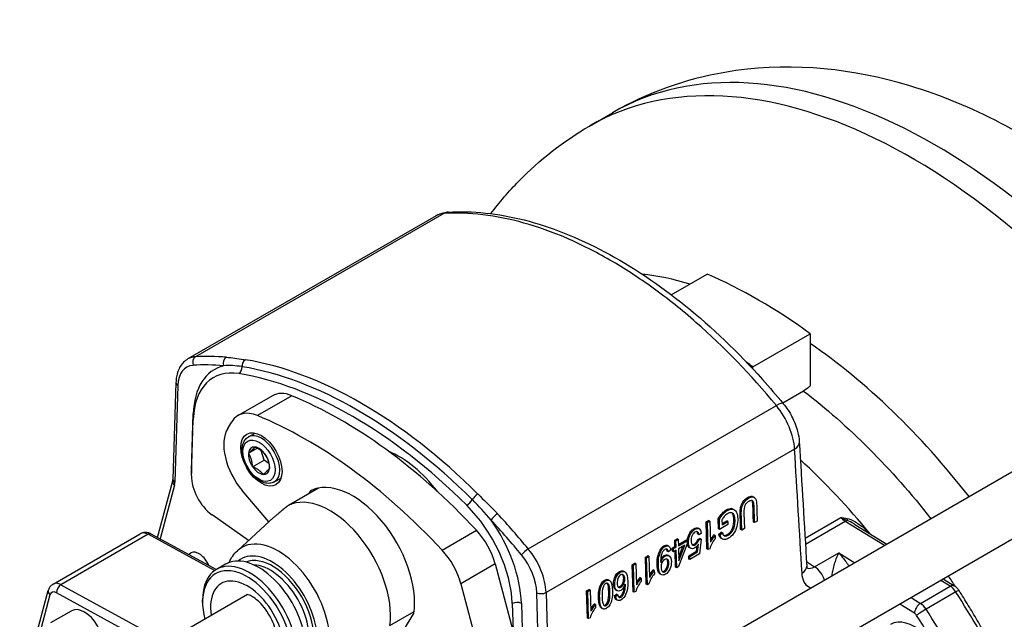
# Model space of a CAD drawing. Header units: millimetres. Extents: x -309 to 8091, y -6405 to -465.
# Tile 11 of 57: x 724 to 876, y -4102 to -4010. Entities that reach past the tile are written whole.
import ezdxf

# ---------------------------------------------------------------- set-up
doc = ezdxf.new("R2010")
doc.units = ezdxf.units.MM
doc.header["$LTSCALE"] = 20
doc.layers.add('02-LINIE-035', color=2, linetype='CONTINUOUS')

msp = doc.modelspace()

# ---------------------------------------------------------------- linework, layer by layer
at = {"layer": '02-LINIE-035'}
for p, q in [((812.32, -4026.34), (815.85, -4024.3)), ((788.66, -4040.16), (750.4, -4062.25)), ((789.84, -4039.82), (751.59, -4061.91)), ((796.89, -4040.15), (796.89, -4040.15)), ((818.72, -4048.98), (818.72, -4048.98)), ((824.93, -4052.35), (830.45, -4049.17)), ((837.52, -4063.45), (846.36, -4058.35)), ((846.36, -4058.35), (846.36, -4066.41)), ((837.52, -4063.78), (837.52, -4063.45)), ((837.52, -4065.25), (837.52, -4065.25)), ((748.56, -4065.88), (748.1, -4080.82)), ((748.85, -4066.32), (748.39, -4081.26)), ((763.44, -4067.92), (758.13, -4070.98)), ((766.43, -4067.91), (761.12, -4070.97)), ((845.32, -4067.19), (842.13, -4069.04)), ((802.89, -4091.53), (841.14, -4069.44)), ((750.97, -4079.39), (751.24, -4070.71)), ((750.97, -4080.23), (751.24, -4071.56)), ((756.54, -4072.98), (757.19, -4071.92)), ((759.73, -4074.27), (760.76, -4073.67)), ((759.75, -4076.75), (761.08, -4075.99)), ((884.66, -4075.51), (778.59, -4136.75)), ((843.94, -4076.13), (805.62, -4098.25)), ((762.15, -4077.83), (761.72, -4076.38)), ((760.38, -4078.85), (762.15, -4077.83)), ((762.89, -4078.38), (762.15, -4077.83)), ((763.73, -4081.19), (764.76, -4080.6)), ((745.73, -4089.76), (748.07, -4081.02)), ((748.33, -4081.69), (746.11, -4089.97)), ((770.52, -4082.16), (765.9, -4084.83)), ((762.87, -4087.37), (758.78, -4082.54)), ((769.29, -4082.58), (769.01, -4083.03)), ((889.16, -4083.3), (783.09, -4144.54)), ((837.71, -4083.57), (837.53, -4083.48)), ((835.81, -4085.17), (835.63, -4085.08)), ((759.76, -4090.22), (754.12, -4086.25)), ((834.39, -4085.41), (834.21, -4085.32)), ((834.63, -4085.49), (834.45, -4085.39)), ((836.13, -4086), (836.2, -4088.39)), ((845.56, -4089.87), (851.07, -4086.68)), ((758.04, -4091.8), (763, -4087.25)), ((829.23, -4088.42), (829.06, -4088.32)), ((830.32, -4087.37), (830.69, -4087.16)), ((830.44, -4091.54), (830.32, -4087.37)), ((830.5, -4087.47), (830.32, -4087.37)), ((830.5, -4087.47), (830.87, -4087.25)), ((830.62, -4091.63), (830.5, -4087.47)), ((830.87, -4087.25), (830.69, -4087.16)), ((830.87, -4087.25), (830.96, -4090.5)), ((832.22, -4088.43), (832.17, -4086.89)), ((832.35, -4086.99), (832.17, -4086.89)), ((832.39, -4088.53), (832.35, -4086.99)), ((833.67, -4087.78), (832.39, -4088.53)), ((832.75, -4087.04), (832.77, -4087.81)), ((832.76, -4087.62), (833.48, -4087.2)), ((832.77, -4087.81), (833.66, -4087.3)), ((833.66, -4087.3), (833.48, -4087.2)), ((833.66, -4087.3), (833.67, -4087.78)), ((837.78, -4087.48), (837.6, -4087.39)), ((838.18, -4087.25), (837.78, -4087.48)), ((851.77, -4087.28), (845.62, -4090.83)), ((857.81, -4091.01), (851.77, -4087.28)), ((853.25, -4087.75), (858.18, -4090.79)), ((729.62, -4096.94), (743.06, -4089.19)), ((744.26, -4089.28), (730.83, -4097.04)), ((754.5, -4094.88), (744.26, -4089.28)), ((754.77, -4094.71), (744.76, -4089.23)), ((789.59, -4091.7), (794.9, -4088.64)), ((827.8, -4089.46), (827.62, -4089.37)), ((828.97, -4088.9), (828.93, -4088.87)), ((829.19, -4089.37), (829.02, -4089.28)), ((829.58, -4089.1), (829.19, -4089.37)), ((831.3, -4089.95), (831.13, -4089.85)), ((831.69, -4089.46), (831.51, -4089.36)), ((831.69, -4089.46), (831.7, -4089.95)), ((832.39, -4088.53), (832.22, -4088.43)), ((832.29, -4089.28), (832.64, -4088.93)), ((832.46, -4089.37), (832.29, -4089.28)), ((832.46, -4089.37), (832.82, -4089.03)), ((832.71, -4089.92), (832.54, -4089.82)), ((832.82, -4089.03), (832.64, -4088.93)), ((833.3, -4089.55), (833.12, -4089.46)), ((834.19, -4089.03), (834.01, -4088.94)), ((834.5, -4088.55), (834.32, -4088.45)), ((835.81, -4088.62), (835.63, -4088.53)), ((836.2, -4088.39), (835.81, -4088.62)), ((824.52, -4091.1), (824.35, -4091)), ((825.09, -4091.4), (825.5, -4091.16)), ((825.27, -4091.49), (825.68, -4091.26)), ((825.47, -4090.17), (825.84, -4089.96)), ((825.5, -4091.16), (825.47, -4090.17)), ((825.65, -4090.27), (825.47, -4090.17)), ((825.68, -4091.26), (825.5, -4091.16)), ((825.65, -4090.27), (826.02, -4090.05)), ((825.68, -4091.26), (825.65, -4090.27)), ((826.02, -4090.05), (825.84, -4089.96)), ((826.02, -4090.05), (826.05, -4091.05)), ((826.04, -4090.85), (827.18, -4090.2)), ((826.05, -4091.05), (827.35, -4090.29)), ((827, -4090.97), (826.06, -4091.51)), ((827.37, -4090.76), (826.07, -4094.24)), ((826.1, -4092.85), (826.74, -4091.12)), ((826.12, -4093.38), (827, -4090.97)), ((827.35, -4090.29), (827.18, -4090.2)), ((827.35, -4090.29), (827.37, -4090.76)), ((827.89, -4091.39), (827.71, -4091.29)), ((827.97, -4091.44), (827.79, -4091.34)), ((828.97, -4090.57), (828.8, -4090.48)), ((828.82, -4091.9), (828.91, -4091.09)), ((829, -4092), (829.13, -4090.79)), ((829.01, -4090.06), (829.36, -4089.92)), ((829.19, -4090.15), (829.01, -4090.06)), ((829.19, -4090.15), (829.54, -4090.01)), ((829.54, -4090.01), (829.31, -4092.31)), ((829.54, -4090.01), (829.36, -4089.92)), ((832.84, -4090.02), (832.67, -4089.93)), ((750.5, -4092.37), (750.88, -4092.15)), ((820.95, -4092.78), (821.32, -4092.57)), ((821.07, -4096.95), (820.95, -4092.78)), ((821.12, -4092.88), (820.95, -4092.78)), ((821.12, -4092.88), (821.49, -4092.66)), ((821.25, -4097.05), (821.12, -4092.88)), ((821.49, -4092.66), (821.32, -4092.57)), ((821.49, -4092.66), (821.59, -4095.91)), ((823.03, -4092.69), (822.85, -4092.59)), ((823.38, -4091.75), (823.2, -4091.66)), ((824.48, -4091.96), (824.3, -4091.87)), ((824.57, -4092.59), (824.39, -4092.49)), ((824.83, -4091.71), (824.48, -4091.96)), ((825.11, -4091.87), (825.09, -4091.4)), ((825.27, -4091.49), (825.09, -4091.4)), ((825.28, -4091.96), (825.11, -4091.87)), ((825.28, -4091.96), (825.27, -4091.49)), ((825.69, -4091.73), (825.28, -4091.96)), ((825.59, -4094.32), (825.52, -4091.83)), ((825.77, -4094.42), (825.69, -4091.73)), ((826.06, -4091.51), (826.12, -4093.38)), ((827.62, -4092.6), (828.82, -4091.9)), ((827.63, -4093.09), (827.62, -4092.6)), ((827.8, -4092.69), (827.62, -4092.6)), ((827.8, -4092.69), (829, -4092)), ((827.81, -4093.18), (827.8, -4092.69)), ((829.31, -4092.31), (827.81, -4093.18)), ((829, -4092), (828.82, -4091.9)), ((830.62, -4091.63), (830.44, -4091.54)), ((830.86, -4091.5), (830.62, -4091.63)), ((847.03, -4094.3), (850.75, -4092.15)), ((850.75, -4092.15), (853.21, -4093.66)), ((756.2, -4093.88), (754.79, -4094.7)), ((797.8, -4093.85), (792.49, -4096.91)), ((797.8, -4093.85), (801.3, -4106.99)), ((818.92, -4093.96), (819.29, -4093.74)), ((819.04, -4098.12), (818.92, -4093.96)), ((819.09, -4094.05), (818.92, -4093.96)), ((819.09, -4094.05), (819.46, -4093.84)), ((819.22, -4098.22), (819.09, -4094.05)), ((819.46, -4093.84), (819.29, -4093.74)), ((819.46, -4093.84), (819.56, -4097.08)), ((824.4, -4094.51), (824.22, -4094.42)), ((824.37, -4093.14), (824.25, -4093.08)), ((825.77, -4094.42), (825.59, -4094.32)), ((826.07, -4094.24), (825.77, -4094.42)), ((827.81, -4093.18), (827.63, -4093.09)), ((817.68, -4095.72), (817.5, -4095.63)), ((817.75, -4095.05), (817.57, -4094.96)), ((821.93, -4095.36), (821.75, -4095.26)), ((822.31, -4094.87), (822.13, -4094.77)), ((822.31, -4094.87), (822.33, -4095.36)), ((823.4, -4095.49), (823.23, -4095.4)), ((730.83, -4097.04), (746.95, -4105.86)), ((792.49, -4096.91), (796, -4110.05)), ((814.27, -4097.01), (814.1, -4096.91)), ((815.38, -4096.38), (815.2, -4096.28)), ((817.62, -4096.93), (817.44, -4096.83)), ((819.9, -4096.53), (819.72, -4096.44)), ((820.28, -4096.04), (820.1, -4095.95)), ((820.28, -4096.04), (820.3, -4096.53)), ((821.25, -4097.05), (821.07, -4096.95)), ((821.48, -4096.91), (821.25, -4097.05)), ((863.35, -4099.93), (867.95, -4097.27)), ((867.95, -4097.27), (866.5, -4096.38)), ((866.88, -4096.16), (868.57, -4097.21)), ((724.47, -4114.41), (728.88, -4097.94)), ((729.14, -4098.61), (725.57, -4111.93)), ((745.52, -4106.69), (730.14, -4098.28)), ((759.6, -4098.56), (740.69, -4109.48)), ((804.67, -4113.75), (804.21, -4098.28)), ((805.62, -4098.25), (806.08, -4113.72)), ((811.88, -4098.01), (812.25, -4097.8)), ((812.01, -4102.18), (811.88, -4098.01)), ((812.06, -4098.11), (811.88, -4098.01)), ((812.06, -4098.11), (812.43, -4097.9)), ((812.19, -4102.28), (812.06, -4098.11)), ((812.43, -4097.9), (812.25, -4097.8)), ((812.43, -4097.9), (812.53, -4101.14)), ((816.14, -4098.75), (816.5, -4098.49)), ((816.31, -4098.84), (816.14, -4098.75)), ((816.31, -4098.84), (816.68, -4098.59)), ((816.59, -4097.97), (816.41, -4097.87)), ((816.68, -4098.59), (816.5, -4098.49)), ((817.52, -4098.63), (817.34, -4098.54)), ((817.78, -4097.96), (817.6, -4097.87)), ((819.22, -4098.22), (819.04, -4098.12)), ((819.45, -4098.08), (819.22, -4098.22)), ((868.82, -4098.17), (864.22, -4100.82)), ((752.66, -4099.8), (752.66, -4099.39)), ((800.41, -4099.95), (800.53, -4104.11)), ((801.82, -4099.92), (802.09, -4108.9)), ((812.87, -4100.59), (812.69, -4100.49)), ((813.25, -4100.1), (813.07, -4100.01)), ((813.25, -4100.1), (813.27, -4100.59)), ((813.99, -4100.08), (813.81, -4099.98)), ((815.15, -4099.63), (815.33, -4099.73)), ((816.61, -4099.44), (816.43, -4099.35)), ((816.63, -4099.45), (816.45, -4099.36)), ((862.43, -4101.44), (860.17, -4100.04)), ((861.91, -4099.03), (863.35, -4099.93)), ((729.27, -4102.89), (732.46, -4101.06)), ((781.56, -4103.34), (785.3, -4101.18)), ((781.68, -4107.3), (785.26, -4101.46)), ((814.38, -4100.75), (814.2, -4100.66)), ((812.19, -4102.28), (812.01, -4102.18)), ((812.42, -4102.14), (812.19, -4102.28))]:
    msp.add_line(p, q, dxfattribs=at)
for centre, major_axis, ratio, start_param, end_param in [((865.57, -4110.42), (-49.72, 86.12), 0.57735, 4.847399, 6.283185), ((862.04, -4112.46), (-49.72, 86.12), 0.57735, 4.87223, 6.283185), ((790.69, -4042.1), (-0.15, 2.5), 0.784976, 0, 0.373548), ((838.4, -4123.58), (43.12, -74.69), 0.57735, 2.225387, 2.487002), ((829.56, -4128.68), (-43.13, 74.69), 0.57735, 5.450533, 5.4506), ((754.15, -4068.75), (-3.75, 6.5), 0.57735, 6.002631, 6.283185), ((751.93, -4062.82), (-0.061, 0.998), 0.784573, 0.373226, 1.944022), ((777.24, -4130.32), (-37.5, 64.95), 0.57735, 5.90304, 6.002631), ((756.61, -4062.88), (0.082, 0.997), 0.758208, 0.483252, 2.054048), ((759.5, -4063.26), (0.16, 0.987), 0.738562, 0.542603, 1.860719), ((777.19, -4130.34), (37.5, -64.95), 0.57735, 2.011268, 2.701121), ((753.44, -4069.16), (-3.25, 5.63), 0.57735, 6.002631, 7.033677), ((776.53, -4130.72), (-37, 64.09), 0.57735, 5.90304, 6.002631), ((762.54, -4077.7), (-8, 13.86), 0.57735, 6.125303, 7.033677), ((761.84, -4078.1), (-7.5, 12.99), 0.57735, 5.842713, 7.033677), ((758.01, -4063.6), (-0.16, -0.987), 0.738562, 0.542603, 1.860719), ((776.51, -4130.74), (-37.12, 64.3), 0.57735, 5.152861, 5.842713), ((829.56, -4128.68), (-43.12, 74.69), 0.57735, 5.36698, 5.383094), ((775.82, -4131.13), (36.75, -63.65), 0.57735, 2.011268, 2.701121), ((749.56, -4065.91), (-1, 0.031), 0.597148, 0, 0.803471), ((767.19, -4074.41), (-3.75, 6.5), 0.57735, 5.642147, 6.283185), ((774.05, -4132.92), (37.5, -64.95), 0.57735, 1.952272, 2.500554), ((840.28, -4070.73), (1.93, 1.59), 0.225675, 0, 0.936264), ((750.53, -4071.12), (1, -0.031), 0.597148, 0.729771, 0.803471), ((761.88, -4077.47), (-3.75, 6.5), 0.57735, 5.642147, 6.586274), ((768.75, -4135.98), (37.5, -64.95), 0.57735, 1.952272, 2.500554), ((761.24, -4078.53), (-3.75, 6.5), 0.57735, 0.303088, 1.873885), ((761.73, -4077.73), (-2, 3.46), 0.57735, 3.141593, 6.283185), ((761.37, -4077.93), (-1.15, 2), 0.57735, 5.889584, 6.936781), ((761.37, -4077.93), (-1.15, 2), 0.57735, 4.842386, 5.889584), ((842.18, -4075.18), (2.5, 0.15), 0.576257, 5.463893, 6.283182), ((761.37, -4077.93), (1.15, -2), 0.57735, 3.795188, 4.842386), ((761.37, -4077.93), (-1.15, 2), 0.57735, 3.795188, 4.842386), ((782.89, -4090.31), (-8, 13.86), 0.57735, 4.939577, 5.634531), ((761.37, -4077.93), (1.15, -2), 0.57735, 4.842386, 5.889584), ((761.37, -4077.93), (1.15, -2), 0.57735, 5.889584, 6.936781), ((829.56, -4128.68), (38.12, -66.03), 0.57735, 1.852144, 2.068955), ((829.56, -4128.68), (38.12, -66.03), 0.57735, 1.852144, 2.068955), ((754.5, -4082.42), (-2.5, 4.33), 0.57735, 0.750492, 2.247736), ((755.21, -4082.01), (-3, 5.2), 0.57735, 0.750492, 0.85934), ((750.26, -4079.8), (1, -0.031), 0.597148, 0.767325, 0.803471), ((749.04, -4081.28), (-0.966, 0.259), 0.707107, 0, 0.955317), ((749.1, -4080.85), (-1, 0.031), 0.597148, 0, 0.803471), ((746.62, -4080.17), (-1.24, 2.18), 0.577595, 3.67043, 3.898803), ((775.82, -4094.39), (-6.75, 11.69), 0.57735, 3.779577, 6.251377), ((772.29, -4096.43), (-6.62, 11.47), 0.57735, 3.782752, 6.248203), ((794.88, -4083.69), (0.704, 0.71), 0.348127, 0.9073, 2.225417), ((793.63, -4084.17), (-0.704, -0.71), 0.348127, 0.9073, 2.225417), ((789.81, -4094.26), (7.5, -12.99), 0.57735, 0.820305, 2.011268), ((885.16, -4181.1), (-48.59, 96.58), 0.067807, 0.053456, 0.144385), ((797.87, -4086.7), (0.731, 0.682), 0.302965, 0.919996, 2.490793), ((777.24, -4130.32), (37.5, -64.95), 0.57735, 1.85135, 1.950941), ((851.83, -4085.28), (-1.25, 2.17), 0.57735, 1.913433, 2.321288), ((852.34, -4086.27), (-0.189, -0.982), 0.24837, 5.36209, 5.899738), ((776.53, -4130.72), (-37, 64.09), 0.57735, 4.992943, 5.092534), ((790.52, -4093.85), (8, -13.86), 0.57735, 0.820305, 1.728679), ((851.74, -4088.28), (0.66, 1.06), 0.556849, 0.451483, 0.802253), ((744.31, -4091.35), (-1.25, 2.17), 0.57735, 5.523967, 6.283185), ((744.28, -4090.11), (0.48, 0.877), 0.592266, 0, 0.771961), ((792.81, -4093.07), (3.75, -6.5), 0.57735, 1.134464, 1.952272), ((788.96, -4186.12), (39.8, 97.34), 0.049373, 6.200638, 6.259966), ((789.13, -4186.22), (39.8, 97.34), 0.049373, 6.200638, 6.273942), ((722.68, -4253.07), (-106.58, -164.64), 0.050732, 3.078795, 3.142594), ((839.81, -4085.22), (-9.14, -6.14), 0.197291, 5.807519, 5.869108), ((828.84, -4096.87), (-3.18, -7.81), 0.128514, 3.479918, 3.651957), ((829.02, -4096.96), (-3.18, -7.81), 0.128514, 3.479918, 3.651957), ((834, -4083.78), (0.84, 5.74), 0.183085, 2.74816, 2.983037), ((841.28, -4077.6), (-8.22, -11.89), 0.151936, 6.244083, 6.387431), ((841.11, -4077.51), (-8.22, -11.89), 0.151936, 0.062489, 0.104246), ((827.11, -4086.04), (-7.31, 2.16), 0.497015, 2.923609, 3.072106), ((827.28, -4086.14), (-7.31, 2.16), 0.497015, 2.923609, 3.072106), ((764.32, -4101.03), (-5.61, 9.72), 0.57735, 3.013967, 6.410811), ((825.02, -4088.36), (-3.93, 1.86), 0.603491, 3.029958, 3.21062), ((825.19, -4088.46), (-3.93, 1.86), 0.603491, 3.029958, 3.21062), ((839.98, -4085.31), (-9.14, -6.14), 0.197291, 5.807519, 5.942851), ((752.13, -4094.32), (-1.25, 2.17), 0.57735, 4.491848, 6.283185), ((759.91, -4103.57), (-5.12, 8.88), 0.57735, 2.356194, 7.068583), ((761.33, -4102.76), (5.12, -8.88), 0.57735, 0, 3.141593), ((763.45, -4101.53), (4.87, -8.44), 0.57735, 6.187267, 9.520696), ((763.45, -4101.53), (-4.5, 7.79), 0.57735, 3.221062, 6.203716), ((787.51, -4096.13), (-3.75, 6.5), 0.57735, 4.276057, 5.093864), ((802.55, -4092.04), (0.772, 0.635), 0.226078, 0.936395, 2.507191), ((799.61, -4095.81), (-3.25, 5.63), 0.57735, 3.961897, 4.992943), ((800.32, -4095.41), (3.75, -6.5), 0.57735, 0.820305, 1.85135), ((876.48, -4156.91), (52.84, -65.75), 0.147592, 3.193694, 3.263038), ((876.66, -4157), (52.84, -65.75), 0.147592, 3.193694, 3.263038), ((763.09, -4101.74), (4.25, -7.36), 0.57735, 0.344744, 2.796849), ((843.32, -4094.32), (2.5, 0.15), 0.576246, 5.463903, 6.283185), ((846.97, -4096.3), (-1.25, 2.17), 0.57735, 4.371524, 5.462881), ((759.56, -4103.78), (4.87, -8.44), 0.57735, 5.192118, 10.515846), ((830.43, -4090.63), (-9.14, -6.14), 0.197291, 5.807519, 5.869108), ((830.61, -4090.73), (-9.14, -6.14), 0.197291, 5.807519, 5.942851), ((819.47, -4102.28), (-3.18, -7.81), 0.128514, 3.479918, 3.651957), ((819.64, -4102.37), (-3.18, -7.81), 0.128514, 3.479918, 3.651957), ((829.56, -4128.68), (-43.13, 74.69), 0.57735, 4.800249, 4.822803), ((730.87, -4099.11), (-1.25, 2.17), 0.57735, 5.523967, 6.283185), ((730.84, -4097.87), (-0.48, -0.877), 0.592266, 3.913554, 5.48435), ((759.56, -4103.78), (4, -6.93), 0.57735, 5.309795, 10.398168), ((786.79, -4044.9), (30.32, -53.03), 0.146861, 0.06209, 0.126325), ((805.33, -4070.2), (-11.87, 28.29), 0.12003, 3.307525, 3.380563), ((805.51, -4070.3), (-11.87, 28.29), 0.12003, 3.307525, 3.437426), ((828.4, -4091.8), (-9.14, -6.14), 0.197291, 5.807519, 5.869108), ((828.58, -4091.9), (-9.14, -6.14), 0.197291, 5.807519, 5.942851), ((817.44, -4103.45), (-3.18, -7.81), 0.128514, 3.479918, 3.651957), ((817.61, -4103.55), (-3.18, -7.81), 0.128514, 3.479918, 3.651957), ((867.92, -4098.28), (0.66, 1.06), 0.556849, 0, 0.802253), ((867.9, -4098.88), (-1, 1.73), 0.57735, 4.789064, 5.462881), ((729.85, -4098.2), (-0.966, 0.259), 0.707107, 0, 0.955317), ((730.17, -4099.52), (-0.75, 1.3), 0.57735, 5.523967, 6.806784), ((804.92, -4097.87), (1, 0.03), 0.556849, 3.910136, 5.480933), ((1180.3, -3442.75), (-363.85, -656.6), 0.023578, 6.251246, 6.282306), ((1180.47, -3442.85), (-363.85, -656.6), 0.023578, 6.251246, 6.282306), ((822.81, -4068.62), (5.91, 30.36), 0.063735, 2.992803, 3.104036), ((808.81, -4084.62), (-8.09, 14.36), 0.258123, 3.283486, 3.417323), ((808.98, -4084.71), (-8.09, 14.36), 0.258123, 3.283486, 3.417323), ((868.24, -4098.61), (1.05, 0.67), 0.062544, 0, 0.953929), ((827.97, -4129.6), (-44.37, 76.86), 0.57735, 4.635714, 4.789064), ((801.12, -4100.33), (1, 0.03), 0.556849, 0.768544, 2.33934), ((821.37, -4095.86), (-9.14, -6.14), 0.197291, 5.807519, 5.869108), ((810.41, -4107.51), (-3.18, -7.81), 0.128514, 3.479918, 3.651957), ((810.58, -4107.6), (-3.18, -7.81), 0.128514, 3.479918, 3.651957), ((863.32, -4100.93), (-0.66, -1.06), 0.556849, 3.943845, 5.514642), ((863.3, -4101.53), (1, -1.73), 0.57735, 1.647472, 2.321288), ((734.46, -4104.52), (-2, 3.46), 0.57735, 3.141593, 6.283185), ((821.55, -4095.96), (-9.14, -6.14), 0.197291, 5.807519, 5.942851), ((862.49, -4109.67), (3.75, -6.5), 0.57735, 0, 3.141593), ((862.42, -4102.04), (-0.375, 0.65), 0.57735, 4.789064, 5.462881), ((863.65, -4101.26), (-1.05, -0.67), 0.062544, 4.095522, 5.666318), ((822.49, -4132.76), (-43.75, 75.78), 0.57735, 4.635714, 4.789064), ((823.38, -4132.25), (44.37, -76.86), 0.57735, 1.494121, 1.647472)]:
    msp.add_ellipse(centre, major_axis=major_axis, ratio=ratio, start_param=start_param, end_param=end_param, dxfattribs=at)
for centre, major_axis in [((761.73, -4077.73), (-2.25, 3.9)), ((761.37, -4077.93), (-1.75, 3.03))]:
    msp.add_ellipse(centre, major_axis=major_axis, ratio=0.57735, dxfattribs=at)
for points, knots in [([(924.19, -4073.92), (919.93, -4066.8), (915.1, -4060.03), (902.95, -4045.79), (895.33, -4038.66), (878.7, -4026.93), (869.67, -4022.3), (851.44, -4017.3), (842.33, -4016.49), (827.2, -4019.09), (821.25, -4021.19), (815.85, -4024.3)], [0.811625, 0.811625, 0.811625, 0.811625, 1.095104, 1.095104, 1.460176, 1.460176, 1.827729, 1.827729, 2.146643, 2.146643, 2.356194, 2.356194, 2.356194, 2.356194]), ([(797.12, -4039.84), (798.44, -4038.09), (799.88, -4036.42), (804.62, -4031.55), (808.3, -4028.66), (812.32, -4026.34)], [3.6878214, 3.6878214, 3.6878214, 3.6878214, 3.7657765, 3.7657765, 3.9269908, 3.9269908, 3.9269908, 3.9269908]), ([(788.81, -4040.09), (789.22, -4039.87), (789.67, -4039.72), (790.26, -4039.63), (790.4, -4039.62), (790.54, -4039.61)], [0.0387847, 0.0387847, 0.0387847, 0.0387847, 0.3592848, 0.3592848, 0.4557329, 0.4557329, 0.4557329, 0.4557329]), ([(841.14, -4069.44), (837.19, -4064.65), (833.06, -4060.38), (828.74, -4056.6), (826.59, -4054.71), (824.37, -4052.94), (822.14, -4051.33), (819.92, -4049.72), (817.7, -4048.28), (815.48, -4047), (813.26, -4045.72), (811.04, -4044.59), (808.82, -4043.64), (806.6, -4042.68), (804.38, -4041.89), (802.22, -4041.29), (797.91, -4040.08), (793.78, -4039.59), (789.84, -4039.82)], [0, 0, 0, 0, 0.25, 0.25, 0.25, 0.375, 0.375, 0.375, 0.5, 0.5, 0.5, 0.625, 0.625, 0.625, 0.75, 0.75, 0.75, 1, 1, 1, 1]), ([(790.54, -4039.61), (794.27, -4039.38), (798.24, -4039.8), (806.32, -4041.85), (810.5, -4043.51), (818.84, -4047.95), (823.06, -4050.77), (831.22, -4057.37), (835.23, -4061.2), (840.08, -4066.61), (841.16, -4067.86), (842.21, -4069.14)], [0, 0, 0, 0, 3.452972, 3.452972, 6.930565, 6.930565, 10.442734, 10.442734, 13.957031, 13.957031, 14.9788, 14.9788, 14.9788, 14.9788]), ([(750.4, -4062.25), (750.16, -4062.39), (749.94, -4062.56), (749.55, -4062.95), (749.38, -4063.16), (749.09, -4063.63), (748.97, -4063.89), (748.77, -4064.42), (748.7, -4064.7), (748.6, -4065.28), (748.57, -4065.58), (748.56, -4065.88)], [2.3561945, 2.3561945, 2.3561945, 2.3561945, 2.5062928, 2.5062928, 2.6563911, 2.6563911, 2.8064894, 2.8064894, 2.9565878, 2.9565878, 3.1066861, 3.1066861, 3.1066861, 3.1066861]), ([(756.33, -4061.97), (757.21, -4062.04), (758.06, -4062.17), (758.95, -4062.31), (759.05, -4062.32), (759.16, -4062.34), (759.26, -4062.36)], [0, 0, 0, 0, 0.89649, 0.89649, 0.89649, 1, 1, 1, 1]), ([(843.94, -4076.13), (843.89, -4075.06), (843.6, -4073.87), (843.11, -4072.72), (842.63, -4071.56), (841.95, -4070.42), (841.14, -4069.44)], [0, 0, 0, 0, 0.49971, 0.49971, 0.49971, 1, 1, 1, 1]), ([(842.21, -4069.14), (842.72, -4069.76), (843.17, -4070.44), (843.91, -4071.88), (844.21, -4072.65), (844.55, -4073.95), (844.64, -4074.49), (844.67, -4075.03)], [0, 0, 0, 0, 0.48221, 0.48221, 0.972971, 0.972971, 1.327597, 1.327597, 1.327597, 1.327597]), ([(763.73, -4081.19), (763.51, -4081.32), (763.27, -4081.39), (762.74, -4081.44), (762.46, -4081.41), (761.86, -4081.23), (761.54, -4081.07), (760.91, -4080.65), (760.61, -4080.38), (760.05, -4079.77), (759.8, -4079.42), (759.36, -4078.69), (759.18, -4078.3), (758.91, -4077.51), (758.82, -4077.12), (758.73, -4076.35), (758.75, -4075.97), (758.89, -4075.3), (759.02, -4074.99), (759.35, -4074.54), (759.53, -4074.38), (759.73, -4074.27)], [0.785398, 0.785398, 0.785398, 0.785398, 1.045367, 1.045367, 1.329812, 1.329812, 1.657296, 1.657296, 1.998762, 1.998762, 2.33753, 2.33753, 2.674419, 2.674419, 3.012818, 3.012818, 3.354256, 3.354256, 3.684499, 3.684499, 3.926991, 3.926991, 3.926991, 3.926991]), ([(795.12, -4083.06), (796.02, -4083.96), (796.95, -4084.85), (797.84, -4085.78), (797.94, -4085.89), (798.04, -4086), (798.14, -4086.11)], [0, 0, 0, 0, 0.896485, 0.896485, 0.896485, 1, 1, 1, 1]), ([(835.63, -4085.08), (835.69, -4084.79), (835.81, -4084.52), (836.16, -4084.01), (836.39, -4083.79), (836.97, -4083.46), (837.2, -4083.39), (837.44, -4083.43), (837.49, -4083.45), (837.53, -4083.48)], [0, 0, 0, 0, 0.2534984, 0.2534984, 0.5069968, 0.5069968, 0.7534984, 0.7534984, 0.826007, 0.826007, 0.826007, 0.826007]), ([(835.81, -4085.17), (835.87, -4084.89), (835.99, -4084.61), (836.34, -4084.1), (836.57, -4083.89), (837.14, -4083.56), (837.38, -4083.49), (837.74, -4083.55), (837.88, -4083.67), (837.96, -4083.88)], [0, 0, 0, 0, 0.253498, 0.253498, 0.506997, 0.506997, 0.753498, 0.753498, 1, 1, 1, 1]), ([(832.17, -4086.89), (832.36, -4086.56), (832.56, -4086.28), (832.97, -4085.82), (833.18, -4085.65), (833.7, -4085.35), (833.97, -4085.28), (834.21, -4085.32)], [0, 0, 0, 0, 0.298658, 0.298658, 0.597315, 0.597315, 1, 1, 1, 1]), ([(835.63, -4088.53), (835.61, -4087.73), (835.58, -4086.93), (835.55, -4085.71), (835.57, -4085.36), (835.63, -4085.08)], [0, 0, 0, 0, 0.657203, 0.657203, 1, 1, 1, 1]), ([(835.81, -4088.62), (835.78, -4087.82), (835.76, -4087.02), (835.72, -4085.81), (835.75, -4085.46), (835.81, -4085.17)], [0, 0, 0, 0, 0.657203, 0.657203, 1, 1, 1, 1]), ([(837.35, -4084.08), (837.23, -4084.06), (837.08, -4084.1), (836.62, -4084.36), (836.41, -4084.58), (836.29, -4084.83)], [0, 0, 0, 0, 0.367862, 0.367862, 1, 1, 1, 1]), ([(837.6, -4087.39), (837.58, -4086.59), (837.56, -4085.79), (837.52, -4084.63), (837.49, -4084.38), (837.41, -4084.17), (837.38, -4084.12), (837.34, -4084.08)], [0, 0, 0, 0, 0.5251397, 0.5251397, 0.7625698, 0.7625698, 0.869625, 0.869625, 0.869625, 0.869625]), ([(837.78, -4087.48), (837.76, -4086.68), (837.73, -4085.89), (837.7, -4084.73), (837.66, -4084.47), (837.56, -4084.19), (837.47, -4084.11), (837.35, -4084.08)], [0, 0, 0, 0, 0.52514, 0.52514, 0.76257, 0.76257, 1, 1, 1, 1]), ([(837.96, -4083.88), (838.05, -4084.09), (838.09, -4084.41), (838.13, -4085.65), (838.15, -4086.45), (838.18, -4087.25)], [0, 0, 0, 0, 0.354514, 0.354514, 1, 1, 1, 1]), ([(832.35, -4086.99), (832.54, -4086.66), (832.73, -4086.38), (833.14, -4085.92), (833.36, -4085.74), (833.87, -4085.44), (834.14, -4085.38), (834.39, -4085.41)], [0, 0, 0, 0, 0.298658, 0.298658, 0.597315, 0.597315, 1, 1, 1, 1]), ([(834.5, -4088.55), (834.58, -4088.37), (834.64, -4088.2), (834.75, -4087.72), (834.78, -4087.42), (834.76, -4086.75), (834.7, -4086.47), (834.5, -4086.08), (834.36, -4085.97), (834, -4085.93), (833.81, -4085.98), (833.44, -4086.2), (833.27, -4086.34), (833.11, -4086.53)], [0, 0, 0, 0, 0.091474, 0.091474, 0.248399, 0.248399, 0.442221, 0.442221, 0.636598, 0.636598, 0.830976, 0.830976, 1, 1, 1, 1]), ([(834.39, -4085.41), (834.64, -4085.45), (834.83, -4085.59), (835.1, -4086.11), (835.17, -4086.44), (835.19, -4087.26), (835.14, -4087.67), (834.92, -4088.51), (834.75, -4088.87), (834.3, -4089.48), (834.04, -4089.72), (833.52, -4090.02), (833.32, -4090.08), (833.14, -4090.09)], [0, 0, 0, 0, 0.176052, 0.176052, 0.351725, 0.351725, 0.525934, 0.525934, 0.699782, 0.699782, 0.87363, 0.87363, 1, 1, 1, 1]), ([(834.32, -4088.45), (834.4, -4088.28), (834.46, -4088.11), (834.57, -4087.63), (834.6, -4087.33), (834.58, -4086.66), (834.53, -4086.38), (834.38, -4086.09), (834.33, -4086.02), (834.27, -4085.97)], [0, 0, 0, 0, 0.091474, 0.091474, 0.2483987, 0.2483987, 0.4422206, 0.4422206, 0.5300289, 0.5300289, 0.5300289, 0.5300289]), ([(851.07, -4086.68), (851.07, -4086.68), (851.08, -4086.68), (851.08, -4086.68), (851.39, -4086.73), (851.71, -4086.77), (852.03, -4086.83)], [0, 0, 0, 0, 0.00668, 0.00668, 0.00668, 1, 1, 1, 1]), ([(852.07, -4087.17), (851.73, -4087.04), (851.4, -4086.87), (851.08, -4086.69), (851.08, -4086.69), (851.07, -4086.68), (851.07, -4086.68)], [0, 0, 0, 0, 0.99355, 0.99355, 0.99355, 1, 1, 1, 1]), ([(852.03, -4086.83), (852.44, -4086.91), (852.84, -4087.09), (853.21, -4087.3), (853.59, -4087.51), (853.94, -4087.75), (854.28, -4088.01), (854.72, -4088.36), (855.14, -4088.75), (855.53, -4089.16)], [0, 0, 0, 0, 0.25, 0.25, 0.25, 0.5, 0.5, 0.5, 0.8324425, 0.8324425, 0.8324425, 0.8324425]), ([(827.62, -4089.37), (827.81, -4088.92), (828.06, -4088.6), (828.66, -4088.26), (828.88, -4088.23), (829.06, -4088.32)], [0, 0, 0, 0, 0.550152, 0.550152, 0.9792149, 0.9792149, 0.9792149, 0.9792149]), ([(827.8, -4089.46), (827.98, -4089.02), (828.24, -4088.7), (828.85, -4088.34), (829.08, -4088.32), (829.26, -4088.43)], [0, 0, 0, 0, 0.550152, 0.550152, 1, 1, 1, 1]), ([(853.25, -4087.75), (853.2, -4087.72), (853.15, -4087.69), (853.11, -4087.66), (853.08, -4087.65), (853.06, -4087.64), (853.04, -4087.62), (852.74, -4087.44), (852.42, -4087.27), (852.07, -4087.17)], [0.7128256, 0.7128256, 0.7128256, 0.7128256, 0.75, 0.75, 0.75, 0.7666958, 0.7666958, 0.7666958, 1, 1, 1, 1]), ([(744.76, -4089.23), (744.67, -4089.18), (744.57, -4089.14), (744.36, -4089.06), (744.26, -4089.03), (744.03, -4088.99), (743.91, -4088.98), (743.67, -4088.99), (743.54, -4089), (743.29, -4089.07), (743.17, -4089.12), (743.06, -4089.19)], [1.5969763, 1.5969763, 1.5969763, 1.5969763, 1.7488199, 1.7488199, 1.9006636, 1.9006636, 2.0525072, 2.0525072, 2.2043508, 2.2043508, 2.3561945, 2.3561945, 2.3561945, 2.3561945]), ([(827.71, -4091.29), (827.52, -4091.15), (827.42, -4090.87), (827.4, -4090.1), (827.47, -4089.73), (827.62, -4089.37)], [0, 0, 0, 0, 0.511577, 0.511577, 1, 1, 1, 1]), ([(827.89, -4091.39), (827.7, -4091.24), (827.6, -4090.97), (827.58, -4090.2), (827.65, -4089.83), (827.8, -4089.46)], [0, 0, 0, 0, 0.511577, 0.511577, 1, 1, 1, 1]), ([(828.14, -4089.46), (828.03, -4089.72), (827.97, -4090), (827.99, -4090.59), (828.06, -4090.79), (828.18, -4090.89)], [0, 0, 0, 0, 0.512091, 0.512091, 1, 1, 1, 1]), ([(828.97, -4088.9), (828.87, -4088.83), (828.74, -4088.84), (828.41, -4089.02), (828.26, -4089.2), (828.14, -4089.46)], [0, 0, 0, 0, 0.453686, 0.453686, 1, 1, 1, 1]), ([(833.12, -4089.46), (833.25, -4089.46), (833.39, -4089.41), (833.72, -4089.22), (833.88, -4089.09), (834.01, -4088.94)], [0, 0, 0, 0, 0.45572, 0.45572, 1, 1, 1, 1]), ([(833.3, -4089.55), (833.43, -4089.55), (833.57, -4089.51), (833.9, -4089.32), (834.06, -4089.19), (834.19, -4089.03)], [0, 0, 0, 0, 0.45572, 0.45572, 1, 1, 1, 1]), ([(823.2, -4091.66), (823.36, -4091.4), (823.56, -4091.2), (824, -4090.94), (824.19, -4090.92), (824.35, -4091)], [0, 0, 0, 0, 0.4851752, 0.4851752, 0.9798424, 0.9798424, 0.9798424, 0.9798424]), ([(823.38, -4091.75), (823.54, -4091.49), (823.73, -4091.3), (824.19, -4091.03), (824.39, -4091.01), (824.54, -4091.11)], [0, 0, 0, 0, 0.485175, 0.485175, 1, 1, 1, 1]), ([(829.13, -4090.79), (828.95, -4091.07), (828.77, -4091.26), (828.3, -4091.53), (828.08, -4091.53), (827.89, -4091.39)], [0, 0, 0, 0, 0.429907, 0.429907, 1, 1, 1, 1]), ([(828.15, -4090.86), (828.24, -4090.88), (828.35, -4090.85), (828.6, -4090.71), (828.7, -4090.61), (828.8, -4090.48)], [0.2205308, 0.2205308, 0.2205308, 0.2205308, 0.6178218, 0.6178218, 1, 1, 1, 1]), ([(828.18, -4090.89), (828.3, -4090.99), (828.46, -4090.98), (828.77, -4090.8), (828.88, -4090.7), (828.97, -4090.57)], [0, 0, 0, 0, 0.617822, 0.617822, 1, 1, 1, 1]), ([(831.7, -4089.95), (831.5, -4090.2), (831.32, -4090.47), (831.02, -4091.03), (830.92, -4091.28), (830.86, -4091.5)], [0, 0, 0, 0, 0.498943, 0.498943, 1, 1, 1, 1]), ([(823.23, -4095.4), (823.1, -4095.33), (823, -4095.21), (822.83, -4094.8), (822.78, -4094.44), (822.75, -4093.4), (822.78, -4092.95), (822.85, -4092.59)], [0.0599342, 0.0599342, 0.0599342, 0.0599342, 0.3295614, 0.3295614, 0.6582078, 0.6582078, 1, 1, 1, 1]), ([(823.49, -4095.53), (823.32, -4095.48), (823.2, -4095.34), (823.01, -4094.9), (822.96, -4094.53), (822.93, -4093.49), (822.95, -4093.05), (823.03, -4092.69)], [0, 0, 0, 0, 0.329561, 0.329561, 0.658208, 0.658208, 1, 1, 1, 1]), ([(823.66, -4091.87), (823.58, -4092), (823.51, -4092.13), (823.41, -4092.43), (823.37, -4092.62), (823.31, -4093.07), (823.29, -4093.29), (823.3, -4093.53), (823.3, -4093.56), (823.31, -4093.6)], [0, 0, 0, 0, 0.321705, 0.321705, 0.643411, 0.643411, 0.965116, 0.965116, 1, 1, 1, 1]), ([(823.31, -4093.11), (823.34, -4093.05), (823.38, -4092.99), (823.55, -4092.76), (823.68, -4092.63), (824.04, -4092.43), (824.23, -4092.41), (824.39, -4092.49)], [0.0967512, 0.0967512, 0.0967512, 0.0967512, 0.1417738, 0.1417738, 0.2835475, 0.2835475, 0.4825073, 0.4825073, 0.4825073, 0.4825073]), ([(823.31, -4093.6), (823.37, -4093.4), (823.47, -4093.21), (823.72, -4092.86), (823.86, -4092.73), (824.26, -4092.5), (824.47, -4092.5), (824.83, -4092.8), (824.93, -4093.08), (824.96, -4093.91), (824.88, -4094.3), (824.7, -4094.66)], [0, 0, 0, 0, 0.141774, 0.141774, 0.283548, 0.283548, 0.520228, 0.520228, 0.756423, 0.756423, 1, 1, 1, 1]), ([(824.48, -4091.96), (824.44, -4091.75), (824.38, -4091.61), (824.2, -4091.51), (824.09, -4091.52), (823.85, -4091.66), (823.75, -4091.75), (823.66, -4091.87)], [0, 0, 0, 0, 0.349593, 0.349593, 0.699187, 0.699187, 1, 1, 1, 1]), ([(849.74, -4095.67), (849.75, -4095.52), (849.77, -4095.36), (849.79, -4095.22), (849.8, -4095.14), (849.82, -4095.06), (849.83, -4094.98), (849.89, -4094.67), (849.96, -4094.38), (850.04, -4094.1), (850.06, -4094.03), (850.08, -4093.96), (850.1, -4093.89), (850.19, -4093.59), (850.28, -4093.32), (850.38, -4093.06), (850.5, -4092.73), (850.63, -4092.43), (850.75, -4092.15)], [0.1151383, 0.1151383, 0.1151383, 0.1151383, 0.202158, 0.202158, 0.202158, 0.25, 0.25, 0.25, 0.4465322, 0.4465322, 0.4465322, 0.5, 0.5, 0.5, 0.7170526, 0.7170526, 0.7170526, 1, 1, 1, 1]), ([(850.75, -4092.15), (851, -4092.41), (851.24, -4092.7), (851.48, -4093.01), (851.66, -4093.24), (851.84, -4093.47), (852.02, -4093.72), (852.08, -4093.8), (852.13, -4093.87), (852.18, -4093.95), (852.23, -4094.02), (852.28, -4094.09), (852.33, -4094.17)], [0, 0, 0, 0, 0.2877848, 0.2877848, 0.2877848, 0.5, 0.5, 0.5, 0.562746, 0.562746, 0.562746, 0.6228387, 0.6228387, 0.6228387, 0.6228387]), ([(823.52, -4093.64), (823.41, -4093.87), (823.36, -4094.13), (823.38, -4094.71), (823.44, -4094.91), (823.56, -4095.02)], [0, 0, 0, 0, 0.500726, 0.500726, 1, 1, 1, 1]), ([(824.37, -4093.14), (824.25, -4093.05), (824.1, -4093.05), (823.76, -4093.24), (823.62, -4093.41), (823.52, -4093.64)], [0, 0, 0, 0, 0.498195, 0.498195, 1, 1, 1, 1]), ([(823.55, -4095), (823.63, -4095.02), (823.71, -4095), (823.97, -4094.85), (824.11, -4094.67), (824.22, -4094.42)], [0.2107468, 0.2107468, 0.2107468, 0.2107468, 0.4923664, 0.4923664, 1, 1, 1, 1]), ([(824.22, -4094.42), (824.34, -4094.16), (824.39, -4093.89), (824.38, -4093.35), (824.32, -4093.18), (824.22, -4093.08)], [0, 0, 0, 0, 0.5266362, 0.5266362, 0.9614025, 0.9614025, 0.9614025, 0.9614025]), ([(824.4, -4094.51), (824.52, -4094.26), (824.57, -4093.98), (824.55, -4093.42), (824.49, -4093.24), (824.37, -4093.14)], [0, 0, 0, 0, 0.526636, 0.526636, 1, 1, 1, 1]), ([(845.82, -4094.18), (845.83, -4094.31), (845.85, -4094.41), (845.88, -4094.52), (845.89, -4094.54), (845.89, -4094.54)], [0.0000075, 0.0000075, 0.0000075, 0.0000075, 0.1498052, 0.1498052, 0.2786396, 0.2786396, 0.2786396, 0.2786396]), ([(816.41, -4097.87), (816.38, -4097.86), (816.35, -4097.83), (816.14, -4097.66), (816.04, -4097.39), (816.02, -4096.73), (816.06, -4096.46), (816.21, -4095.92), (816.31, -4095.69), (816.59, -4095.28), (816.75, -4095.13), (817.18, -4094.89), (817.39, -4094.86), (817.57, -4094.96)], [0.1753938, 0.1753938, 0.1753938, 0.1753938, 0.1954969, 0.1954969, 0.3195655, 0.3195655, 0.4013018, 0.4013018, 0.4833007, 0.4833007, 0.5652997, 0.5652997, 0.675777, 0.675777, 0.675777, 0.675777]), ([(817.54, -4097.55), (817.41, -4097.71), (817.28, -4097.83), (816.89, -4098.06), (816.68, -4098.06), (816.32, -4097.76), (816.22, -4097.48), (816.2, -4096.83), (816.23, -4096.56), (816.38, -4096.02), (816.49, -4095.78), (816.77, -4095.38), (816.93, -4095.23), (817.42, -4094.94), (817.67, -4094.95), (818.08, -4095.35), (818.2, -4095.81), (818.24, -4097.33), (818.15, -4097.98), (817.95, -4098.47)], [0, 0, 0, 0, 0.071175, 0.071175, 0.195497, 0.195497, 0.319566, 0.319566, 0.401302, 0.401302, 0.483301, 0.483301, 0.5653, 0.5653, 0.704754, 0.704754, 0.844208, 0.844208, 1, 1, 1, 1]), ([(817.68, -4095.72), (817.62, -4095.59), (817.54, -4095.51), (817.34, -4095.46), (817.24, -4095.48), (816.97, -4095.63), (816.84, -4095.79), (816.73, -4096.03)], [0, 0, 0, 0, 0.288333, 0.288333, 0.576667, 0.576667, 1, 1, 1, 1]), ([(817.44, -4096.83), (817.55, -4096.6), (817.6, -4096.35), (817.59, -4095.91), (817.56, -4095.76), (817.5, -4095.63)], [0, 0, 0, 0, 0.605364, 0.605364, 1, 1, 1, 1]), ([(817.62, -4096.93), (817.73, -4096.7), (817.78, -4096.45), (817.77, -4096), (817.74, -4095.85), (817.68, -4095.72)], [0, 0, 0, 0, 0.605364, 0.605364, 1, 1, 1, 1]), ([(822.33, -4095.36), (822.12, -4095.62), (821.95, -4095.88), (821.65, -4096.44), (821.54, -4096.69), (821.48, -4096.91)], [0, 0, 0, 0, 0.498943, 0.498943, 1, 1, 1, 1]), ([(824.7, -4094.66), (824.53, -4095.02), (824.31, -4095.28), (823.84, -4095.55), (823.66, -4095.58), (823.49, -4095.53)], [0, 0, 0, 0, 0.580475, 0.580475, 1, 1, 1, 1]), ([(823.56, -4095.02), (823.68, -4095.12), (823.82, -4095.13), (824.14, -4094.94), (824.28, -4094.77), (824.4, -4094.51)], [0, 0, 0, 0, 0.492366, 0.492366, 1, 1, 1, 1]), ([(846.42, -4097.58), (846.36, -4097.56), (846.3, -4097.53), (846.25, -4097.5), (845.58, -4097.14), (845.15, -4096.33), (845.09, -4095.27)], [0.4576297, 0.4576297, 0.4576297, 0.4576297, 0.5, 0.5, 0.5, 1, 1, 1, 1]), ([(729.62, -4096.94), (729.54, -4096.99), (729.47, -4097.04), (729.33, -4097.16), (729.27, -4097.22), (729.16, -4097.35), (729.11, -4097.42), (729.02, -4097.57), (728.99, -4097.64), (728.93, -4097.79), (728.9, -4097.87), (728.88, -4097.94)], [2.3561945, 2.3561945, 2.3561945, 2.3561945, 2.4609142, 2.4609142, 2.565634, 2.565634, 2.6703538, 2.6703538, 2.7750735, 2.7750735, 2.8797933, 2.8797933, 2.8797933, 2.8797933]), ([(813.81, -4099.98), (813.76, -4099.76), (813.73, -4099.45), (813.7, -4098.55), (813.73, -4098.14), (813.85, -4097.46), (813.96, -4097.16), (814.1, -4096.91)], [0, 0, 0, 0, 0.296592, 0.296592, 0.647722, 0.647722, 1, 1, 1, 1]), ([(813.99, -4100.08), (813.94, -4099.86), (813.91, -4099.54), (813.88, -4098.65), (813.9, -4098.23), (814.03, -4097.55), (814.13, -4097.26), (814.27, -4097.01)], [0, 0, 0, 0, 0.296592, 0.296592, 0.647722, 0.647722, 1, 1, 1, 1]), ([(814.1, -4096.91), (814.24, -4096.67), (814.42, -4096.48), (814.86, -4096.22), (815.05, -4096.2), (815.2, -4096.28)], [0, 0, 0, 0, 0.4318456, 0.4318456, 0.8689499, 0.8689499, 0.8689499, 0.8689499]), ([(814.41, -4097.45), (814.3, -4097.75), (814.25, -4098.23), (814.29, -4099.6), (814.37, -4100.02), (814.61, -4100.33), (814.76, -4100.36), (815.1, -4100.16), (815.23, -4099.99), (815.33, -4099.73)], [0, 0, 0, 0, 0.24984, 0.24984, 0.500928, 0.500928, 0.752712, 0.752712, 1, 1, 1, 1]), ([(814.27, -4097.01), (814.41, -4096.76), (814.59, -4096.58), (815.1, -4096.28), (815.34, -4096.29), (815.51, -4096.48)], [0, 0, 0, 0, 0.431846, 0.431846, 1, 1, 1, 1]), ([(815.33, -4099.73), (815.45, -4099.4), (815.5, -4098.9), (815.46, -4097.54), (815.39, -4097.12), (815.14, -4096.8), (815, -4096.77), (814.66, -4096.96), (814.52, -4097.16), (814.41, -4097.45)], [0, 0, 0, 0, 0.250572, 0.250572, 0.501143, 0.501143, 0.751024, 0.751024, 1, 1, 1, 1]), ([(815.15, -4099.63), (815.27, -4099.31), (815.32, -4098.8), (815.28, -4097.44), (815.21, -4097.02), (815.07, -4096.84), (815.06, -4096.83), (815.05, -4096.81)], [0, 0, 0, 0, 0.2505716, 0.2505716, 0.5011432, 0.5011432, 0.5299914, 0.5299914, 0.5299914, 0.5299914]), ([(815.51, -4096.48), (815.72, -4096.71), (815.84, -4097.22), (815.88, -4098.49), (815.85, -4098.91), (815.72, -4099.59), (815.62, -4099.88), (815.48, -4100.13)], [0, 0, 0, 0, 0.442623, 0.442623, 0.721311, 0.721311, 1, 1, 1, 1]), ([(816.73, -4096.03), (816.63, -4096.27), (816.58, -4096.54), (816.59, -4097.12), (816.66, -4097.32), (816.77, -4097.42)], [0, 0, 0, 0, 0.509434, 0.509434, 1, 1, 1, 1]), ([(816.75, -4097.4), (816.83, -4097.41), (816.92, -4097.39), (817.19, -4097.23), (817.33, -4097.07), (817.44, -4096.83)], [0.2044887, 0.2044887, 0.2044887, 0.2044887, 0.5018382, 0.5018382, 1, 1, 1, 1]), ([(816.77, -4097.42), (816.89, -4097.52), (817.03, -4097.52), (817.37, -4097.33), (817.51, -4097.16), (817.62, -4096.93)], [0, 0, 0, 0, 0.501838, 0.501838, 1, 1, 1, 1]), ([(820.3, -4096.53), (820.09, -4096.79), (819.92, -4097.06), (819.62, -4097.62), (819.51, -4097.86), (819.45, -4098.08)], [0, 0, 0, 0, 0.498943, 0.498943, 1, 1, 1, 1]), ([(869.3, -4097.94), (869.26, -4097.88), (869.22, -4097.83), (869.14, -4097.72), (869.1, -4097.67), (869.01, -4097.57), (868.96, -4097.52), (868.86, -4097.43), (868.81, -4097.38), (868.7, -4097.29), (868.64, -4097.25), (868.57, -4097.21)], [0.8620734, 0.8620734, 0.8620734, 0.8620734, 0.9968367, 0.9968367, 1.1315999, 1.1315999, 1.2663632, 1.2663632, 1.4011265, 1.4011265, 1.5358897, 1.5358897, 1.5358897, 1.5358897]), ([(764.06, -4106.44), (764.06, -4106.44), (764.11, -4106.36), (764.17, -4106.05), (764.19, -4105.84), (764.19, -4105.33), (764.16, -4105.01), (764.03, -4104.3), (763.92, -4103.89), (763.62, -4103.03), (763.43, -4102.58), (762.95, -4101.68), (762.67, -4101.24), (762.08, -4100.43), (761.76, -4100.07), (761.15, -4099.46), (760.85, -4099.22), (760.32, -4098.86), (760.09, -4098.74), (759.74, -4098.59), (759.62, -4098.56), (759.52, -4098.55), (759.5, -4098.55), (759.5, -4098.55)], [5.818504, 5.818504, 5.818504, 5.818504, 6.077156, 6.077156, 6.290866, 6.290866, 6.512802, 6.512802, 6.751062, 6.751062, 7.003119, 7.003119, 7.261804, 7.261804, 7.518215, 7.518215, 7.763423, 7.763423, 7.991399, 7.991399, 8.205713, 8.205713, 8.318663, 8.318663, 8.318663, 8.318663]), ([(817.95, -4098.47), (817.77, -4098.89), (817.52, -4099.2), (816.96, -4099.52), (816.77, -4099.54), (816.61, -4099.44)], [0, 0, 0, 0, 0.572222, 0.572222, 1, 1, 1, 1]), ([(816.81, -4098.92), (816.88, -4098.92), (816.95, -4098.9), (817.15, -4098.79), (817.25, -4098.68), (817.34, -4098.54)], [0.2422497, 0.2422497, 0.2422497, 0.2422497, 0.5547786, 0.5547786, 1, 1, 1, 1]), ([(816.83, -4098.94), (816.94, -4099.03), (817.06, -4099.03), (817.33, -4098.88), (817.43, -4098.78), (817.52, -4098.63)], [0, 0, 0, 0, 0.554779, 0.554779, 1, 1, 1, 1]), ([(876.05, -4109.64), (875.64, -4108.85), (875.22, -4108.05), (874.36, -4106.47), (873.92, -4105.68), (873.03, -4104.11), (872.58, -4103.33), (871.66, -4101.77), (871.2, -4101), (870.26, -4099.46), (869.78, -4098.7), (869.3, -4097.94)], [0.7087229, 0.7087229, 0.7087229, 0.7087229, 0.739393, 0.739393, 0.7700631, 0.7700631, 0.8007332, 0.8007332, 0.8314033, 0.8314033, 0.8620734, 0.8620734, 0.8620734, 0.8620734]), ([(814.2, -4100.66), (814.13, -4100.62), (814.07, -4100.57), (813.93, -4100.37), (813.87, -4100.2), (813.81, -4099.98)], [0.1914351, 0.1914351, 0.1914351, 0.1914351, 0.5, 0.5, 1, 1, 1, 1]), ([(814.51, -4100.8), (814.38, -4100.78), (814.28, -4100.71), (814.11, -4100.46), (814.04, -4100.29), (813.99, -4100.08)], [0, 0, 0, 0, 0.5, 0.5, 1, 1, 1, 1]), ([(815.48, -4100.13), (815.34, -4100.37), (815.16, -4100.56), (814.78, -4100.78), (814.63, -4100.82), (814.51, -4100.8)], [0, 0, 0, 0, 0.576052, 0.576052, 1, 1, 1, 1]), ([(814.53, -4100.22), (814.6, -4100.23), (814.67, -4100.21), (814.92, -4100.07), (815.06, -4099.89), (815.15, -4099.63)], [0.6356284, 0.6356284, 0.6356284, 0.6356284, 0.7527123, 0.7527123, 1, 1, 1, 1]), ([(813.27, -4100.59), (813.06, -4100.85), (812.89, -4101.11), (812.59, -4101.67), (812.48, -4101.92), (812.42, -4102.14)], [0, 0, 0, 0, 0.498943, 0.498943, 1, 1, 1, 1])]:
    msp.add_open_spline(points, degree=3, knots=knots, dxfattribs=at)
for points in [[(789.84, -4039.82), (789.4, -4039.85), (789.01, -4039.97), (788.66, -4040.17)], [(827.84, -4050.71), (825.3, -4049.95), (822.82, -4049.43), (820.41, -4049.15)], [(870.85, -4083.47), (863.4, -4073.9), (854.94, -4065.76), (846.36, -4059.86)], [(758.75, -4063.43), (757.76, -4063.27), (756.82, -4063.22), (755.9, -4063.29)], [(846.36, -4066.41), (846.02, -4066.73), (845.67, -4066.99), (845.32, -4067.19)], [(845.32, -4067.19), (852.21, -4072.44), (858.93, -4079.17), (864.96, -4086.87)], [(845.09, -4095.27), (844.71, -4088.89), (844.33, -4082.51), (843.94, -4076.13)], [(844.67, -4075.03), (845.05, -4081.41), (845.44, -4087.79), (845.82, -4094.18)], [(748.07, -4081.02), (748.08, -4080.97), (748.1, -4080.9), (748.1, -4080.82)], [(797.16, -4087.11), (796.24, -4085.97), (795.26, -4084.92), (794.26, -4083.93)], [(833.11, -4086.53), (832.95, -4086.71), (832.83, -4086.88), (832.75, -4087.04)], [(834.21, -4085.32), (834.3, -4085.33), (834.38, -4085.35), (834.45, -4085.39)], [(832.54, -4089.82), (832.43, -4089.71), (832.35, -4089.53), (832.29, -4089.28)], [(832.71, -4089.92), (832.61, -4089.8), (832.52, -4089.62), (832.46, -4089.37)], [(832.67, -4089.93), (832.62, -4089.9), (832.57, -4089.87), (832.54, -4089.82)], [(824.54, -4091.11), (824.7, -4091.2), (824.79, -4091.4), (824.83, -4091.71)], [(827.79, -4091.34), (827.76, -4091.33), (827.74, -4091.31), (827.71, -4091.29)], [(833.14, -4090.09), (832.96, -4090.09), (832.82, -4090.04), (832.71, -4089.92)], [(756.76, -4093.62), (757.06, -4092.93), (757.49, -4092.3), (758.04, -4091.8)], [(824.3, -4091.87), (824.28, -4091.71), (824.23, -4091.6), (824.18, -4091.53)], [(845.78, -4093.49), (846.2, -4093.76), (846.61, -4094.03), (847.03, -4094.3)], [(845.86, -4094.45), (846.2, -4094.6), (846.62, -4094.54), (847.03, -4094.3)], [(817.5, -4095.63), (817.47, -4095.57), (817.44, -4095.52), (817.4, -4095.48)], [(816.45, -4099.36), (816.45, -4099.36), (816.44, -4099.35), (816.43, -4099.35)]]:
    msp.add_open_spline(points, degree=3, dxfattribs=at)
for points, weights in [([(759.75, -4076.75), (760.47, -4076.17), (760.75, -4075.83)], [1.21650635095, 1.40470053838, 1.21650635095]), ([(760.75, -4075.83), (761.78, -4076.3), (762.37, -4077.01)], [1.21650635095, 1.40470053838, 1.21650635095]), ([(760.38, -4078.85), (760.29, -4077.68), (759.75, -4076.75)], [1.21650635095, 1.40470053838, 1.21650635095]), ([(762.37, -4077.01), (762.9, -4077.94), (762.99, -4079.12)], [1.21650635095, 1.40470053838, 1.21650635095]), ([(762, -4080.04), (761.41, -4079.32), (760.38, -4078.85)], [1.21650635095, 1.40470053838, 1.21650635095]), ([(762.99, -4079.12), (762.71, -4079.45), (762, -4080.04)], [1.21650635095, 1.40470053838, 1.21650635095]), ([(765.9, -4084.83), (764.08, -4086.26), (763, -4087.25)], [1.09087378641, 1.106733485, 1.11490729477])]:
    msp.add_rational_spline(points, weights, degree=2, dxfattribs=at)

doc.saveas('drawing.dxf')
